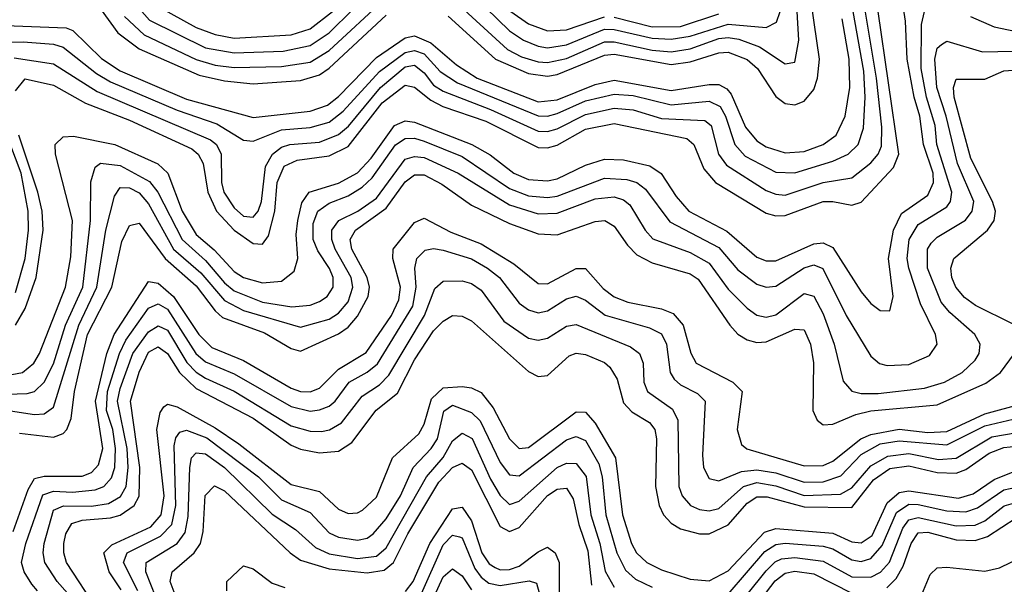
# Model space of a CAD drawing. Header units: inches. Extents: x 501365 to 657855, y 482276 to 547543.
# Tile 191 of 256: x 546959 to 549031, y 530484 to 531673. Entities that reach past the tile are written whole.
import ezdxf

# ---------------------------------------------------------------- set-up
doc = ezdxf.new("R2010")
doc.units = ezdxf.units.IN
doc.header["$MEASUREMENT"] = 0
doc.layers.add('A5543', color=7, linetype='Continuous')

msp = doc.modelspace()

# ---------------------------------------------------------------- linework, layer by layer
at = {"layer": 'A5543', "color": 5}
for points, elevation in [([(546914.4, 531625.6), (546966.3, 531626.3), (547030, 531621.4), (547050, 531615.4), (547120, 531560), (547150, 531542.2), (547290, 531482.3), (547373.7, 531453.6), (547430, 531419.5), (547450, 531417.3), (547510, 531441.3), (547570, 531446.1), (547610, 531457.3), (547639.7, 531480.3), (547716.2, 531563.8), (547770, 531604.2), (547790, 531608.4), (547810, 531601.2), (547843.7, 531563.7), (547880.3, 531540.3), (548050, 531470.8), (548070, 531469.9), (548090, 531475.4), (548150, 531502.2), (548210, 531516.5), (548250, 531513.7), (548330, 531493.7), (548410, 531501.5), (548433.5, 531490), (548444.4, 531470), (548463.7, 531410), (548485.5, 531385.5), (548550, 531351.7), (548590, 531350.9), (548670, 531374.9), (548702.3, 531390), (548723.3, 531410), (548735.2, 531444.8), (548738.5, 531510), (548735.4, 531564.6), (548699.1, 531770)], 2960), ([(546947.3, 531592.7), (547030, 531580), (547121.9, 531521.9), (547360, 531420), (547372.8, 531410), (547383, 531390), (547383.5, 531330), (547388.7, 531310), (547410, 531277), (547430, 531259.3), (547450, 531257.1), (547460.5, 531270), (547467.8, 531290), (547476.2, 531363.8), (547490.5, 531390), (547510, 531404.5), (547527.4, 531410), (547590, 531415.2), (547630, 531431), (547651, 531449), (547717.8, 531530), (547770, 531573.6), (547790, 531577.2), (547810, 531561.5), (547830, 531535), (547850, 531522.5), (547950, 531483.8), (548050, 531438.5), (548070, 531437.3), (548090, 531443.1), (548150, 531473.6), (548210, 531486.8), (548250, 531482.9), (548310, 531465.3), (548400.6, 531460.6), (548414.4, 531450), (548429.6, 531390), (548446.4, 531366.4), (548530, 531313.4), (548550, 531305.4), (548570, 531303.5), (548650, 531330), (548710, 531340.3), (548750, 531371.6), (548766, 531390), (548773, 531407), (548773.3, 531446.7), (548762.2, 531550), (548725.9, 531770)], 2940), ([(547194.4, 531714.4), (547232.1, 531672.1), (547350, 531613.6), (547410, 531603.2), (547513.4, 531606.6), (547570, 531618.5), (547610, 531645.7), (547710, 531744.2)], 3060), ([(547860.4, 531680.4), (547960.3, 531590), (548030, 531559.8), (548070, 531554.1), (548090, 531557.6), (548190, 531598.7), (548210, 531600.2), (548330, 531578.9), (548370, 531584.4), (548430, 531603.4), (548450, 531604.5), (548490, 531588.9), (548511.6, 531570), (548550, 531511.4), (548570, 531496.9), (548590, 531493.9), (548610, 531501.2), (548630, 531526.4), (548638, 531550), (548642.1, 531590), (548619.4, 531750)], 3020), ([(547890, 531746.9), (547989.6, 531649.6), (548019.2, 531630), (548050, 531617.1), (548070, 531614), (548110, 531620.1), (548190, 531652.9), (548210, 531652.7), (548290, 531634), (548330, 531631.8), (548370, 531638.1), (548450, 531663.3), (548530, 531656.6), (548551.8, 531668.2), (548559.7, 531690)], 3060), ([(548959.8, 531679.8), (549010, 531657.7), (549070, 531645.2), (549170, 531588.8), (549190, 531582.8), (549210, 531583.6), (549250, 531597.4), (549270.3, 531609.7), (549350, 531673), (549414.9, 531745.1)], 2860), ([(546830, 530905), (546964.4, 530930), (546988.6, 530950), (547000.6, 530970), (547055.1, 531110), (547066.4, 531173.6), (547069.6, 531250), (547033.7, 531390), (547033.3, 531410), (547050, 531426.4), (547072, 531428), (547159.2, 531410), (547249.4, 531369.4), (547270.5, 531350), (547300.8, 531270), (547330, 531220.9), (547368.2, 531188.2), (547410, 531143.1), (547430, 531130), (547470, 531119), (547510, 531122.5), (547536.5, 531143.5), (547543.9, 531170), (547540.7, 531220.7), (547543.9, 531250), (547552.9, 531287.1), (547568, 531310), (547630, 531328.6), (547670, 531350.8), (547698.8, 531381.2), (547747.7, 531450), (547770, 531460.4), (547790, 531457.1), (547910.5, 531410.5), (547948.8, 531388.8), (547998.9, 531350), (548030, 531336.6), (548070, 531333.8), (548090, 531337.7), (548150, 531366.8), (548190, 531379.6), (548230, 531377.6), (548285.3, 531365.3), (548309.2, 531349.2), (548340.4, 531300.4), (548367.3, 531270), (548447.4, 531227.4), (548510, 531172.8), (548530, 531165.2), (548550, 531164.9), (548630, 531201.2), (548650, 531203.1), (548670, 531193.5), (548730, 531099.6), (548750, 531075.6), (548770, 531060.7), (548790, 531060.2), (548797.6, 531090), (548787.8, 531170), (548798.2, 531230), (548814.9, 531265.1), (548870, 531303.7), (548882.5, 531330), (548881.2, 531350), (548861, 531410), (548853.6, 531470), (548841.2, 531510), (548827.1, 531590), (548823.1, 531670), (548814.1, 531730)], 2880), ([(547110, 531722.7), (547165.4, 531645.4), (547210, 531611.8), (547336.5, 531556.5), (547390, 531544.2), (547450, 531538.3), (547550, 531545.3), (547590, 531557.2), (547610, 531571), (547730, 531682.3)], 3020), ([(547179.6, 531679.6), (547220.9, 531640.9), (547330, 531588.9), (547370, 531577.2), (547410, 531572.1), (547510, 531574.2), (547570, 531583.6), (547610, 531608.4), (547730, 531719.8)], 3040), ([(547870, 531717), (547985.8, 531610), (548014.8, 531594.8), (548050, 531584.3), (548070, 531582.8), (548110, 531591.3), (548190, 531626.1), (548210, 531626.7), (548290, 531609), (548330, 531605.6), (548370, 531611.6), (548430, 531633.2), (548450, 531635.6), (548472.3, 531632.3), (548515.9, 531615.9), (548570, 531580.1), (548590, 531583.7), (548598.5, 531630), (548593, 531727)], 3040), ([(547250, 531700.7), (547330, 531656.6), (547370, 531641.6), (547410, 531634.2), (547530, 531641.1), (547570, 531654), (547617, 531690)], 3080), ([(546910, 530883.9), (546974.1, 530885.9), (546990, 530890.1), (547010.5, 530909.5), (547030, 530948.1), (547055.3, 531030), (547091.4, 531110), (547107.8, 531250), (547108.5, 531331.5), (547117.5, 531362.5), (547128.8, 531371.2), (547170, 531365.8), (547232, 531332), (547249.5, 531309.5), (547301, 531210), (547350, 531166.1), (547390, 531119), (547410, 531102.2), (547470, 531078.5), (547531.4, 531068.6), (547570, 531071.5), (547590, 531079.4), (547606.1, 531090), (547618.8, 531110), (547618.6, 531130), (547610.6, 531149.4), (547586, 531186), (547576.7, 531210), (547576.3, 531243.7), (547586.5, 531270), (547610, 531286.4), (547650, 531302.4), (547679.4, 531320.6), (547700.3, 531339.7), (547750, 531409.8), (547770, 531423.1), (547790, 531423.5), (547810, 531417.2), (547890, 531385.1), (547990, 531317.5), (548030, 531302.1), (548070, 531298.4), (548090, 531301.2), (548190, 531339.4), (548236.7, 531336.7), (548257.9, 531330), (548276.3, 531316.3), (548327.1, 531247.1), (548430, 531193.3), (548470, 531146.3), (548510, 531116.4), (548530, 531110.1), (548550, 531111.8), (548610, 531150.7), (548630, 531156.6), (548649.1, 531149.1), (548698.1, 531050), (548750, 530964.6), (548768.8, 530948.8), (548784.5, 530944.5), (548830, 530947), (548873.9, 530966.1), (548889.9, 530990), (548886.7, 531010), (548855, 531075), (548830.2, 531150), (548826.9, 531170), (548831.2, 531210), (548850, 531241.7), (548910, 531279.2), (548918.3, 531290), (548921, 531310), (548889.2, 531410), (548885.8, 531450), (548867.3, 531510), (548856.5, 531570), (548856.8, 531663.2), (548863.1, 531690)], 2860), ([(546910, 531661.5), (547056.2, 531656.2), (547070.4, 531650.4), (547131, 531591), (547170, 531565.3), (547310, 531505.6), (547450, 531466.9), (547570, 531480.5), (547606.6, 531493.4), (547630, 531511.5), (547710, 531593.7), (547770, 531635), (547790, 531638.8), (547824, 531624), (547878, 531578), (547921.8, 531550), (548050, 531500.2), (548090, 531504.6), (548170, 531536.9), (548210, 531545.5), (548330, 531523.6), (548410, 531536.8), (548430, 531536.3), (548447.3, 531527.3), (548456.2, 531516.2), (548486.6, 531446.6), (548510, 531417.7), (548530, 531405.3), (548570, 531392.5), (548610, 531395.7), (548649.8, 531410.2), (548677.5, 531430), (548696.5, 531470), (548706.4, 531530), (548705, 531590), (548690, 531674.9)], 2980), ([(546950, 531523.5), (546970, 531548.4), (547030, 531535), (547097.5, 531497.5), (547190, 531461.8), (547320.8, 531400.8), (547334.1, 531390), (547344.6, 531370), (547354.5, 531310), (547373.2, 531270), (547410, 531229.8), (547450, 531201.8), (547470, 531200.2), (547482.3, 531217.7), (547495.8, 531270), (547500.5, 531330), (547515.7, 531364.3), (547542.5, 531377.5), (547610, 531386.4), (547650, 531406.1), (547721.9, 531498.1), (547770, 531535.2), (547790, 531531.3), (547823.9, 531503.9), (547849.7, 531490), (547939.6, 531459.5), (548050, 531403.9), (548070, 531403), (548090, 531408.6), (548150, 531442.3), (548210, 531454.5), (548363.1, 531423.1), (548377.6, 531410), (548399, 531359), (548423.5, 531330), (548530, 531265.7), (548550, 531259.9), (548570, 531260.6), (548650, 531290), (548670.4, 531290.4), (548710, 531282.2), (548730, 531288.6), (548798.3, 531361.7), (548809, 531390), (548765.6, 531690)], 2920), ([(547992.6, 531690), (548030, 531664.1), (548070, 531649.3), (548110, 531651.5), (548190, 531679)], 3080), ([(548210, 531678.4), (548290, 531658.3), (548350, 531659), (548430, 531685.4)], 3080), ([(546930, 530850.9), (546990, 530841.7), (547010, 530842.9), (547030, 530856.8), (547082.8, 531030), (547121.2, 531110), (547139.8, 531230), (547158.3, 531301.7), (547170, 531319.7), (547190, 531318.8), (547210, 531308.3), (547230, 531285.2), (547282.4, 531190), (547339.6, 531139.6), (547390, 531081.6), (547430, 531060.7), (547550, 531025.7), (547610, 531042.5), (547630, 531054.7), (547650, 531078.6), (547660, 531110), (547656.4, 531130), (547622.4, 531190), (547615.4, 531210), (547615.9, 531230), (547630.1, 531249.9), (547670.3, 531270), (547710, 531297.5), (547770, 531379.1), (547790, 531385.1), (547810, 531382.8), (547881.5, 531350), (547990, 531283.2), (548050, 531264.2), (548090, 531265.5), (548170, 531295.6), (548210, 531299.8), (548230, 531293.8), (548243.3, 531283.3), (548275.3, 531230), (548291.4, 531211.4), (548370, 531182.9), (548410, 531160.2), (548450, 531105.7), (548490, 531065.2), (548510, 531051.1), (548530, 531046.9), (548550, 531051.8), (548610, 531096.4), (548630, 531090.5), (548650, 531053.9), (548673.3, 530990), (548691.8, 530911.8), (548710, 530891), (548730, 530886.1), (548766, 530886), (548863.1, 530896.9), (548905.2, 530910), (548942.8, 530930), (548970, 530955.7), (548978.7, 530970), (548980.8, 530990), (548969.5, 531010), (548916.6, 531056.6), (548898.4, 531078.4), (548869.4, 531150), (548869.9, 531189.9), (548877.4, 531202.6), (548890, 531215), (548949.3, 531250.7), (548963.8, 531270), (548966.9, 531290), (548932.4, 531370), (548909.1, 531470), (548889.3, 531530), (548884.8, 531590), (548890, 531612.9), (548898.9, 531621.1), (548910, 531627.8), (548985.6, 531605.6), (549050, 531606.5)], 2840), ([(549050, 531031.9), (548970.9, 531070.9), (548947.7, 531087.7), (548929.5, 531109.5), (548921, 531130), (548918.7, 531150), (548924.8, 531170), (548995.9, 531230), (549009.7, 531250), (549012.5, 531270), (549006.5, 531290), (548960.9, 531380.9), (548925.4, 531510), (548924.1, 531530), (548930, 531548), (548990, 531547.8), (549030, 531565.7), (549050, 531566.5)], 2820), ([(546950, 531098.6), (546970.1, 531170), (546977.2, 531230), (546976.3, 531270), (546962, 531350), (546924.1, 531450)], 2940), ([(546949.7, 531030), (546970, 531064.5), (546993.1, 531130), (547008.1, 531230), (547005.7, 531270), (546996.6, 531310), (546956.5, 531430)], 2920), ([(546958, 530802), (547030, 530793.7), (547050, 530801.3), (547057.9, 530810), (547067.1, 530832.9), (547073.7, 530890), (547101.5, 531010), (547152.9, 531110), (547174, 531206), (547190, 531239.8), (547210, 531244.3), (547265.2, 531170), (547330, 531112.7), (547370, 531059.9), (547385.9, 531045.9), (547473.9, 531013.9), (547530, 530980.6), (547550, 530974.7), (547630, 531011.6), (547650, 531025.2), (547670, 531048.5), (547692.2, 531090), (547694.7, 531110), (547690.2, 531130.2), (547657.8, 531190), (547654.1, 531210), (547665.5, 531230), (547730, 531276.3), (547770, 531331.3), (547790, 531346.4), (547810, 531346.1), (547847, 531327), (547910, 531282.8), (547990, 531243.6), (548050, 531222.4), (548090, 531220.3), (548170, 531248.3), (548190.2, 531250), (548210, 531238.4), (548237.9, 531197.9), (548257.7, 531177.7), (548290, 531161.1), (548370, 531138), (548386.5, 531126.5), (548453.4, 531030), (548470, 531011.1), (548490, 530998.6), (548510, 530993.4), (548530, 530994.7), (548590, 531021.6), (548610, 531019.9), (548623.2, 530990), (548629.8, 530950.2), (548628.4, 530850), (548637.3, 530830), (548650, 530820.1), (548670, 530820.9), (548718.5, 530841.5), (548750, 530849.5), (548890, 530861.9), (548992.3, 530907.7), (549023, 530930), (549052.9, 530970)], 2820), ([(546944.6, 530595.4), (546976.3, 530683.6), (546990, 530706.6), (547010, 530711.7), (547090, 530711.6), (547110, 530719.5), (547124.6, 530735.4), (547134, 530770), (547117.9, 530870), (547142.1, 530970), (547157.4, 531010), (547230, 531121.5), (547250, 531118.4), (547282.5, 531090), (547335.5, 531010), (547362.8, 530982.8), (547430, 530955.3), (547530, 530896.8), (547550, 530890), (547570, 530889.6), (547590, 530896.7), (547630, 530936.9), (547687.7, 530972.3), (547741.3, 531050), (547757, 531083), (547760.5, 531110), (547744.1, 531170), (547744.6, 531190), (547790, 531245.8), (547810, 531254.8), (547865.9, 531225.9), (547930, 531200.9), (547998.6, 531158.6), (548050, 531117.4), (548070, 531116.7), (548130, 531149.3), (548150, 531148.8), (548186.9, 531106.9), (548210, 531089.1), (548238.5, 531078.5), (548310, 531064.2), (548334, 531054), (548355.1, 531030), (548371.1, 530971.1), (548382.6, 530950), (548460.1, 530910), (548479.5, 530890), (548468.7, 530810), (548478.3, 530778.3), (548489.2, 530769.2), (548610, 530733.6), (548650, 530734.3), (548670, 530743.5), (548729.6, 530790.4), (548750, 530799.6), (548810, 530810.5), (548870, 530803.8), (548910, 530805.7), (548990, 530843.3), (549070, 530865.1)], 2780), ([(546996.4, 530470), (546984.5, 530484.5), (546968, 530510), (546962.5, 530530), (546971.3, 530570), (547007.3, 530672.7), (547030, 530680.4), (547070, 530677.9), (547117.4, 530682.6), (547135.6, 530690), (547152.1, 530707.9), (547158.9, 530730), (547160.5, 530770), (547154.5, 530810), (547141.7, 530850), (547143.3, 530890), (547168.8, 530970), (547182, 530998), (547230, 531065.8), (547250, 531074.6), (547270, 531063.7), (547329.5, 530970), (547350, 530952.7), (547410, 530927.4), (547530, 530858.1), (547570, 530848.8), (547590, 530851.4), (547610, 530859.3), (547622.7, 530870), (547652.4, 530910), (547690, 530930.9), (547711.5, 530948.5), (547785.9, 531070), (547793.1, 531110), (547790.5, 531149.5), (547794.3, 531170), (547812.3, 531187.7), (547830, 531191.1), (547850, 531187.9), (547910, 531169.3), (547943.1, 531150), (547968.5, 531130), (548010, 531076), (548030, 531061.8), (548050, 531056), (548070, 531059.8), (548110, 531085.4), (548130, 531091), (548150, 531082.1), (548190.9, 531050.9), (548284.3, 531024.3), (548310, 531011.4), (548320.4, 530990), (548327.8, 530930), (548336.2, 530916.2), (548350, 530904), (548385.5, 530885.5), (548401.9, 530870), (548395.7, 530755.7), (548398.3, 530730), (548410, 530706.7), (548430, 530701.8), (548478.2, 530721.8), (548510, 530725.2), (548550, 530718.7), (548610, 530699.4), (548650, 530699.6), (548687.5, 530712.5), (548730, 530757.6), (548770, 530779.7), (548810, 530786.2), (548910, 530778), (548990, 530817.4), (549097.3, 530842.7)], 2760), ([(547080.8, 530440.8), (547037.5, 530490), (547011.8, 530530), (547007.8, 530550), (547010.4, 530570), (547030, 530640.1), (547050.9, 530649.1), (547110, 530648.3), (547145.9, 530654.1), (547171, 530669), (547182.6, 530690), (547187.3, 530730), (547184.6, 530770), (547164.6, 530870), (547170, 530896.6), (547196.9, 530970), (547230, 531015.7), (547250, 531028.2), (547270, 531018.9), (547310.8, 530950.8), (547330, 530930.6), (547350, 530917.8), (547410, 530890.9), (547530, 530818), (547570, 530806.3), (547594.2, 530805.8), (547611, 530809), (547636.1, 530823.9), (547679.5, 530880.5), (547715.7, 530904.3), (547735.8, 530924.2), (547811.1, 531050), (547832.7, 531107.3), (547850, 531122.2), (547890, 531123.1), (547910, 531117.2), (547930, 531103.2), (547978, 531038), (548030, 531002.5), (548050, 530998.3), (548070, 531002.5), (548110, 531027.6), (548130, 531031.3), (548244.3, 530984.3), (548263, 530970), (548270.9, 530950), (548272.3, 530910), (548280.5, 530890), (548332.7, 530852.7), (548344.3, 530830), (548345.8, 530690), (548352.9, 530670), (548370.8, 530650), (548390, 530641.3), (548410, 530638.9), (548430, 530643.8), (548482.2, 530690), (548510, 530698.1), (548550, 530691.2), (548610, 530671.2), (548686.4, 530673.6), (548710, 530686.8), (548750, 530733.5), (548786.1, 530753.9), (548830, 530759.3), (548893, 530747), (548930, 530749.7), (549005.3, 530794.7), (549107.7, 530812.3)], 2740), ([(547122.4, 530430), (547057.3, 530530), (547051.4, 530550), (547051.9, 530570), (547056, 530590), (547068.2, 530611.8), (547090, 530618.8), (547150, 530623.9), (547170, 530629.7), (547199.8, 530650), (547210.2, 530669.8), (547211.2, 530730), (547191.7, 530870), (547210, 530930.9), (547230, 530973), (547250, 530983.9), (547270, 530970.3), (547294.9, 530930), (547330, 530896.4), (547450, 530834.2), (547530, 530777.3), (547550, 530768.4), (547590, 530761.2), (547630, 530764.6), (547657.5, 530782.5), (547709.2, 530850.8), (547753.8, 530886.2), (547790, 530956.5), (547830, 531017.6), (547850, 531038.5), (547870, 531050.1), (547890, 531048.4), (547910, 531039.2), (548030, 530932.3), (548050, 530921.7), (548070, 530923.6), (548115.2, 530964.8), (548130, 530970.7), (548150, 530968.3), (548190, 530951), (548201.2, 530941.2), (548216.1, 530916.1), (548230, 530866.1), (548247, 530847), (548284.7, 530824.7), (548295.5, 530810), (548299.2, 530790), (548296.9, 530690), (548304.6, 530650), (548313.9, 530630), (548330, 530612.5), (548350, 530601.1), (548390, 530590), (548410, 530590.5), (548450, 530608.9), (548490, 530654.8), (548510, 530667.9), (548531.8, 530668.2), (548610, 530647), (548710, 530645.8), (548756.1, 530703.9), (548790, 530727.7), (548830, 530733.3), (548890, 530719.4), (548930, 530718.1), (548950, 530726), (548999.6, 530760.4), (549030, 530772.3), (549070, 530776.2)], 2720), ([(547172.2, 530472.2), (547146.8, 530510), (547135.9, 530550), (547152.7, 530567.3), (547234.7, 530605.3), (547256.4, 530630), (547262.6, 530670), (547247.5, 530810), (547254.2, 530845.8), (547262.3, 530857.7), (547270, 530863.2), (547290, 530857.4), (547370, 530813.7), (547420.1, 530780.1), (547530, 530694.1), (547590, 530679.2), (547630, 530641.9), (547650, 530633.3), (547670, 530634.5), (547680, 530640), (547710, 530667.6), (547743.5, 530750), (547799, 530801), (547810, 530821.4), (547825.5, 530874.5), (547850, 530898), (547890, 530900.9), (547910, 530897.6), (547930, 530887.6), (547955.6, 530855.6), (547990, 530790.1), (548010, 530770.1), (548030, 530772.1), (548130, 530847.3), (548150, 530846.8), (548170, 530823.3), (548213, 530750), (548227.4, 530630), (548246.2, 530570), (548257.3, 530550), (548278.8, 530530), (548310, 530514.4), (548370, 530495), (548410, 530491.3), (548450, 530512.6), (548526.5, 530593.5), (548550, 530601.7), (548670, 530591.7), (548710, 530573.4), (548730, 530571.5), (548753, 530587), (548784.5, 530655.5), (548810, 530677.6), (548830, 530681.1), (548934.6, 530665.4), (548965.8, 530674.2), (549010, 530704.9), (549050, 530720.5)], 2680), ([(547207.3, 530470), (547176.9, 530530), (547184.8, 530550), (547254.7, 530585.3), (547279.1, 530610), (547287, 530650), (547284.1, 530775.9), (547287.2, 530792.8), (547295.6, 530804.4), (547310, 530808.3), (547352.6, 530792.6), (547461, 530710), (547510, 530662), (547570, 530635), (547610, 530592.5), (547630, 530583.1), (547670, 530577), (547690, 530581), (547703, 530590), (547730, 530622.2), (547760.2, 530670), (547787, 530730), (547825.1, 530770), (547837.9, 530790), (547851.7, 530848.3), (547870, 530861.4), (547910, 530846), (547928.1, 530828.1), (547970, 530740.3), (547990, 530714.6), (548010, 530712.2), (548110, 530788.5), (548130, 530795.5), (548150, 530786.6), (548177.9, 530737.9), (548185, 530710), (548192.6, 530630), (548215.6, 530550), (548233.7, 530513.7), (548254.9, 530494.9), (548290, 530477.7)], 2660), ([(547255.8, 530430), (547224.3, 530510), (547224.7, 530530), (547289.8, 530570.2), (547307.2, 530592.8), (547313.5, 530626.5), (547316.7, 530730), (547320.3, 530750), (547330, 530761.1), (547350, 530758.6), (547390, 530730.2), (547490, 530631.7), (547539.5, 530599.5), (547581.2, 530561.2), (547610, 530547.9), (547670, 530538.3), (547710, 530543.2), (547730, 530560.5), (547814.8, 530710), (547850, 530751.1), (547870, 530786.4), (547890, 530802.2), (547911.1, 530791.1), (547950, 530705.1), (547970, 530670.7), (547990, 530651.7), (548010, 530659.2), (548090, 530730), (548110, 530739.3), (548130, 530738.3), (548150.8, 530710.8), (548160.8, 530630), (548180, 530570), (548191.4, 530511.4), (548210, 530477.9)], 2640), ([(547290, 530450.4), (547275.3, 530490), (547279.4, 530510), (547326, 530550), (547338.9, 530570), (547344.9, 530595.1), (547349.3, 530670.7), (547368.5, 530691.5), (547390, 530680.6), (547527.7, 530550), (547550, 530534.5), (547610, 530516.6), (547690, 530508.2), (547726, 530514), (547745.8, 530530), (547775.8, 530590), (547841.1, 530698.9), (547870, 530730.3), (547890, 530739.4), (547910, 530725.1), (547970, 530605.8), (547990, 530595), (548010, 530603.7), (548070, 530671), (548090, 530684.4), (548110, 530686.7), (548123.8, 530663.8), (548135.7, 530610), (548154.5, 530554.5), (548162.5, 530482.5)], 2620), ([(548450, 530462.9), (548527.1, 530552.9), (548550, 530567.9), (548570, 530570.9), (548650, 530564.4), (548670, 530559), (548710, 530535.7), (548730, 530532.2), (548750, 530538.3), (548774.5, 530565.5), (548804.5, 530635.5), (548830, 530652.6), (548850, 530652.3), (548910, 530638.8), (548950, 530636.6), (548975, 530645), (549030, 530682.9), (549070, 530691.7)], 2660), ([(548450, 530413), (548530, 530512), (548548.8, 530531.2), (548562.5, 530537.5), (548590, 530540.2), (548650, 530532.6), (548710, 530499.5), (548750, 530498.8), (548770.6, 530509.4), (548789.6, 530530.4), (548817.7, 530602.3), (548830, 530619.5), (548850, 530625), (548930, 530607.2), (548970, 530608.7), (548990, 530617.5), (549031.1, 530648.9), (549070, 530660.7)], 2640), ([(547770.9, 530469.1), (547786.8, 530490), (547821.9, 530570), (547870, 530642.9), (547890, 530646.5), (547910, 530617.6), (547931.6, 530550), (547947.2, 530527.2), (547959.3, 530519.3), (547970, 530514.7), (547990, 530515.2), (548010, 530522.4), (548050, 530552.7), (548070, 530562.1), (548085.7, 530550), (548094.5, 530530), (548094.4, 530454.4)], 2580), ([(548783.8, 530476.2), (548803.8, 530496.1), (548818.1, 530521.9), (548834.9, 530570), (548850, 530592.1), (548870, 530593.6), (548930, 530577.6), (548970, 530576.4), (548995.6, 530584.4), (549056.2, 530623.8)], 2620), ([(547801.5, 530458.5), (547850, 530566.9), (547870, 530587.3), (547884.2, 530584.2), (547890, 530581.8), (547917, 530517), (547930, 530499.1), (547946.5, 530486.5), (547970, 530481.7), (548031.4, 530491.4), (548046.3, 530486.3), (548070, 530403.1)], 2560), ([(548857.7, 530462.3), (548875.3, 530504.7), (548890, 530518.9), (548910, 530520.4), (548990, 530511.3), (549021.2, 530518.8), (549070, 530542.6)], 2580), ([(547394.8, 530470), (547394.8, 530490), (547430, 530523.2), (547450, 530516.5), (547490, 530486.6), (547517.1, 530477.1)], 2580), ([(547815.6, 530424.4), (547850, 530499.9), (547870, 530516.8), (547890, 530501.8), (547910, 530472.1)], 2540), ([(548453.5, 530366.5), (548549, 530491), (548570, 530507.4), (548590, 530511.3), (548630, 530506), (548710, 530465)], 2620)]:
    msp.add_lwpolyline(points, dxfattribs=dict(at, elevation=elevation))

doc.saveas('drawing.dxf')
